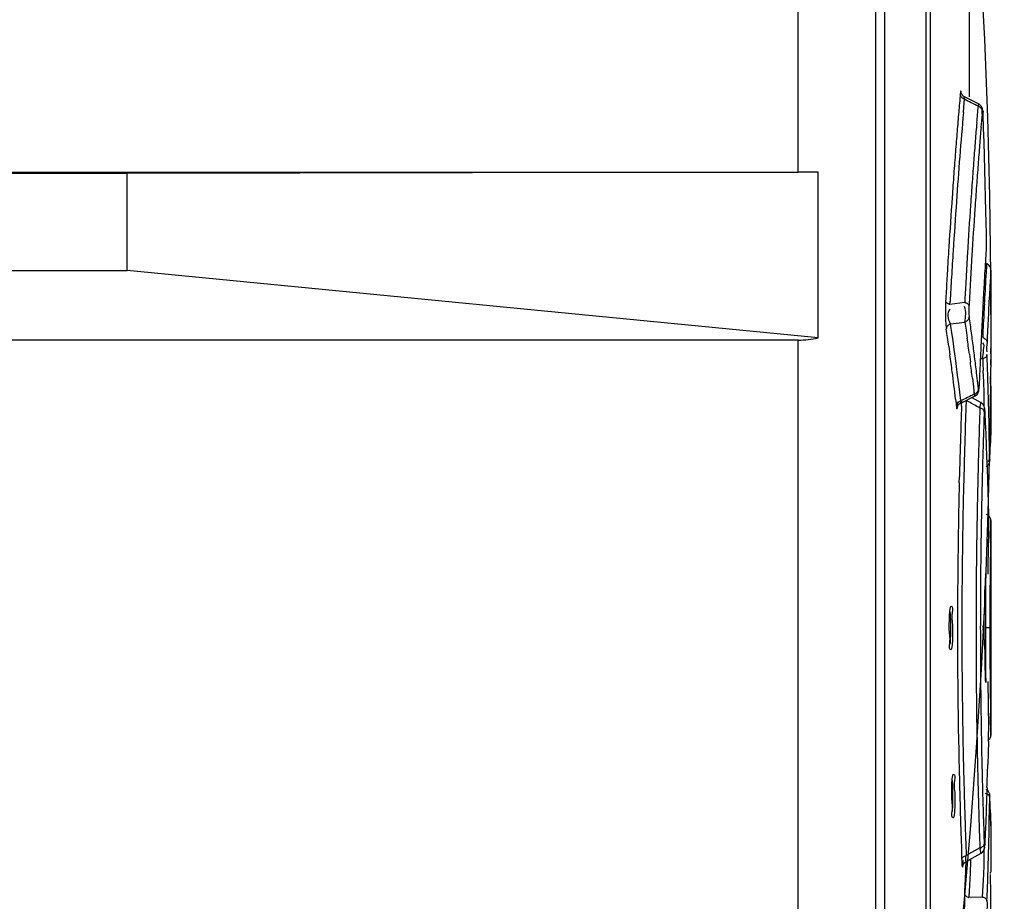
# Model space of a CAD drawing. Header units: inches. Extents: x 0 to 166, y 0 to 117.
# Tile 24 of 73: x 76.82 to 78.6, y 64.33 to 65.92. Entities that reach past the tile are written whole.
import ezdxf

# ---------------------------------------------------------------- set-up
doc = ezdxf.new("R2010")
doc.units = ezdxf.units.IN
doc.header["$LTSCALE"] = 9.105315
doc.header["$MEASUREMENT"] = 0
doc.layers.get('0').update_dxf_attribs({"linetype": 'CONTINUOUS'})

msp = doc.modelspace()

# ---------------------------------------------------------------- linework, layer by layer
at = {"color": 7, "linetype": 'CONTINUOUS'}
for p, q in [((78.3696, 70.7293), (78.3696, 42.1573)), ((78.3861, 68.4985), (78.3861, 63.3408)), ((78.461, 63.4881), (78.461, 68.4999)), ((78.4688, 63.4881), (78.4688, 68.4999)), ((78.2302, 65.6456), (78.2302, 66.7204)), ((78.5385, 65.9777), (78.5385, 65.7817)), ((78.5284, 65.7536), (78.5299, 65.7708)), ((78.5304, 65.7773), (78.5298, 65.7823)), ((78.5299, 65.7708), (78.5304, 65.7773)), ((78.5565, 65.7682), (78.5302, 65.7817)), ((78.5621, 65.7506), (78.5625, 65.7554)), ((78.5636, 65.7503), (78.5636, 65.75)), ((78.5636, 65.75), (78.5643, 65.725)), ((78.5643, 65.725), (78.565, 65.7)), ((78.565, 65.7), (78.5657, 65.6751)), ((78.5657, 65.6751), (78.5664, 65.6501)), ((72.1845, 65.6456), (78.2302, 65.6456)), ((77.0185, 65.6434), (72.1845, 65.6434)), ((78.2658, 65.6455), (77.0185, 65.6434)), ((77.0185, 65.4684), (77.0185, 65.6434)), ((78.2658, 65.3467), (78.2658, 65.6455)), ((78.5664, 65.6501), (78.567, 65.6251)), ((78.567, 65.6251), (78.5676, 65.6001)), ((78.5676, 65.6001), (78.5683, 65.5751)), ((78.5683, 65.5751), (78.5692, 65.5345)), ((78.5692, 65.5345), (78.5693, 65.5294)), ((78.5693, 65.5294), (78.5694, 65.5252)), ((72.1845, 65.4684), (77.0185, 65.4684)), ((78.2658, 65.3467), (77.0185, 65.4684)), ((78.5692, 65.4652), (78.5684, 65.4506)), ((78.5698, 65.475), (78.5692, 65.4652)), ((78.5701, 65.4805), (78.5698, 65.475)), ((78.5778, 65.4687), (78.577, 65.4542)), ((78.5779, 65.4639), (78.5779, 65.3677)), ((78.4991, 65.4625), (78.4983, 65.4493)), ((78.5331, 65.4552), (78.5327, 65.4473)), ((78.5684, 65.4506), (78.5674, 65.4313)), ((78.504, 65.4069), (78.5043, 65.4122)), ((78.5307, 65.4104), (78.504, 65.407)), ((78.5751, 65.4206), (78.5739, 65.3975)), ((78.5051, 65.3718), (78.5311, 65.375)), ((78.5311, 65.375), (78.5332, 65.3605)), ((78.5409, 65.37), (78.5389, 65.3845)), ((78.5647, 65.3794), (78.5643, 65.3706)), ((78.5064, 65.3637), (78.5051, 65.3718)), ((78.5074, 65.3564), (78.5064, 65.3637)), ((78.5332, 65.3605), (78.5352, 65.3461)), ((78.5643, 65.3706), (78.5636, 65.3552)), ((78.5725, 65.37), (78.5714, 65.3474)), ((78.2302, 65.3424), (72.1845, 65.3424)), ((78.2302, 64.2676), (78.2302, 65.3424)), ((78.5097, 65.3409), (78.5074, 65.3564)), ((78.5118, 65.3255), (78.5097, 65.3409)), ((78.5636, 65.3552), (78.5632, 65.3471)), ((78.5714, 65.3474), (78.571, 65.3383)), ((78.5019, 65.3315), (78.5041, 65.316)), ((78.5139, 65.31), (78.5118, 65.3255)), ((78.5159, 65.2946), (78.5139, 65.31)), ((78.5391, 65.3171), (78.5409, 65.3027)), ((78.5711, 65.3097), (78.5709, 65.3163)), ((78.5716, 65.2955), (78.5711, 65.3097)), ((78.5179, 65.2791), (78.5159, 65.2946)), ((78.5651, 65.2671), (78.5641, 65.2878)), ((78.5723, 65.2747), (78.5716, 65.2955)), ((78.5198, 65.2637), (78.5179, 65.2791)), ((78.5445, 65.2737), (78.5463, 65.2578)), ((78.5539, 65.2688), (78.5522, 65.2832)), ((78.5555, 65.2543), (78.5539, 65.2688)), ((78.5729, 65.254), (78.5723, 65.2747)), ((78.5774, 65.2716), (78.5774, 65.2771)), ((78.5774, 65.2665), (78.5774, 65.2716)), ((78.5216, 65.2482), (78.5198, 65.2637)), ((78.5463, 65.2578), (78.5478, 65.2448)), ((78.5563, 65.2537), (78.5568, 65.2594)), ((78.5568, 65.2594), (78.5568, 65.259)), ((78.5659, 65.2464), (78.5651, 65.2671)), ((78.5735, 65.2332), (78.5729, 65.254)), ((78.5775, 65.2637), (78.5774, 65.2665)), ((78.5779, 65.259), (78.5779, 65.18)), ((78.5142, 65.2359), (78.5151, 65.2279)), ((78.5234, 65.2327), (78.5216, 65.2482)), ((78.5233, 65.2282), (78.5244, 65.2354)), ((78.5234, 65.2288), (78.5495, 65.2417)), ((78.5249, 65.223), (78.5253, 65.2325)), ((78.5333, 65.2337), (78.5332, 65.229)), ((78.5603, 65.2294), (78.5442, 65.2383)), ((78.5661, 65.2219), (78.5659, 65.2464)), ((78.5741, 65.2124), (78.5735, 65.2332)), ((78.5151, 65.2279), (78.5156, 65.2232)), ((78.5175, 65.2202), (78.5179, 65.2227)), ((78.5179, 65.2227), (78.5185, 65.2308)), ((78.5581, 65.2198), (78.5579, 65.2153)), ((78.5581, 65.2198), (78.5606, 65.231)), ((78.5668, 65.2149), (78.5668, 65.2144)), ((78.5668, 65.2144), (78.567, 65.2108)), ((78.567, 65.2108), (78.5678, 65.1937)), ((78.5746, 65.1917), (78.5741, 65.2124)), ((78.5678, 65.1937), (78.5686, 65.173)), ((78.5751, 65.1709), (78.5746, 65.1917)), ((78.5779, 65.18), (78.5778, 65.1785)), ((78.5778, 65.1785), (78.5779, 65.18)), ((78.5686, 65.173), (78.5694, 65.1522)), ((78.5756, 65.1501), (78.5751, 65.1709)), ((78.5771, 65.1563), (78.5774, 65.1666)), ((78.5774, 65.1665), (78.5771, 65.1563)), ((78.5774, 65.1666), (78.5778, 65.1769)), ((78.5777, 65.174), (78.5774, 65.1665)), ((78.5778, 65.1769), (78.5777, 65.174)), ((78.5778, 65.1785), (78.5778, 65.1769)), ((78.5778, 65.1769), (78.5778, 65.1785)), ((78.5694, 65.1522), (78.5702, 65.1315)), ((78.576, 65.1294), (78.5756, 65.1501)), ((78.5767, 65.1432), (78.5771, 65.1563)), ((78.5702, 65.1315), (78.571, 65.1108)), ((78.5763, 65.1273), (78.5767, 65.1432)), ((78.5763, 65.1273), (78.5763, 65.127)), ((78.571, 65.1108), (78.5717, 65.0901)), ((78.5208, 65.085), (78.5211, 65.096)), ((78.5717, 65.0901), (78.5724, 65.0693)), ((78.5724, 65.0693), (78.573, 65.0486)), ((78.573, 65.0486), (78.5736, 65.0279)), ((78.5736, 65.0279), (78.5737, 65.0095)), ((78.5776, 65.0022), (78.5774, 64.9912)), ((78.5775, 64.9935), (78.5776, 65.002)), ((78.5779, 65.0167), (78.5776, 65.0022)), ((78.5776, 65.002), (78.5778, 65.0149)), ((78.5778, 65.0149), (78.5779, 65.0167)), ((78.5779, 65.0165), (78.5779, 64.629)), ((78.5774, 64.9912), (78.5772, 64.9772)), ((78.5772, 64.9764), (78.5773, 64.9844)), ((78.5773, 64.9844), (78.5774, 64.9912)), ((78.5774, 64.9912), (78.5775, 64.9935)), ((78.5772, 64.9772), (78.577, 64.9608)), ((78.577, 64.9608), (78.5768, 64.9418)), ((78.5768, 64.9418), (78.5766, 64.9204)), ((78.5685, 64.9189), (78.5679, 64.9088)), ((78.5691, 64.7322), (78.5691, 64.9133)), ((78.5762, 64.849), (78.5762, 64.8283)), ((78.5643, 64.8234), (78.5643, 64.8241)), ((78.5651, 64.8384), (78.5644, 64.8283)), ((78.5651, 64.8358), (78.5651, 64.8097)), ((78.5762, 64.8283), (78.5762, 64.8228)), ((78.5644, 64.8172), (78.566, 64.7971)), ((78.5762, 64.8228), (78.5684, 64.8228)), ((78.566, 64.7971), (78.5666, 64.787)), ((78.5592, 64.7387), (78.5594, 64.7242)), ((78.5515, 64.7326), (78.5515, 64.7241)), ((78.5766, 64.7255), (78.5768, 64.7043)), ((78.5768, 64.7043), (78.577, 64.6855)), ((78.577, 64.6855), (78.5772, 64.6691)), ((78.5772, 64.6691), (78.5778, 64.6306)), ((78.5773, 64.6611), (78.5772, 64.6687)), ((78.5774, 64.6543), (78.5773, 64.6611)), ((78.5775, 64.652), (78.5774, 64.6543)), ((78.5776, 64.6434), (78.5775, 64.652)), ((78.5779, 64.6289), (78.5776, 64.6434)), ((78.5778, 64.6306), (78.5779, 64.6289)), ((78.5736, 64.6176), (78.573, 64.5969)), ((78.573, 64.5969), (78.5724, 64.5762)), ((78.5287, 64.5634), (78.5291, 64.5497)), ((78.571, 64.5347), (78.5702, 64.514)), ((78.5702, 64.514), (78.5694, 64.4933)), ((78.5756, 64.4954), (78.576, 64.5161)), ((78.576, 64.5161), (78.5761, 64.5197)), ((78.5767, 64.5023), (78.5763, 64.5182)), ((78.5694, 64.4933), (78.5686, 64.4726)), ((78.5751, 64.4746), (78.5756, 64.4954)), ((78.5771, 64.4892), (78.5767, 64.5023)), ((78.5774, 64.479), (78.5771, 64.4892)), ((78.5771, 64.4892), (78.5774, 64.479)), ((78.5686, 64.4726), (78.5678, 64.4518)), ((78.5746, 64.4538), (78.5751, 64.4746)), ((78.5777, 64.4715), (78.5774, 64.479)), ((78.5774, 64.479), (78.5778, 64.4686)), ((78.5778, 64.4686), (78.5777, 64.4715)), ((78.5778, 64.467), (78.5778, 64.4686)), ((78.5778, 64.4686), (78.5778, 64.467)), ((78.5678, 64.4518), (78.567, 64.4347)), ((78.5741, 64.4331), (78.5746, 64.4538)), ((78.5779, 64.4655), (78.5778, 64.467)), ((78.5778, 64.467), (78.5779, 64.4655)), ((78.5779, 64.4655), (78.5779, 64.3818)), ((78.567, 64.4347), (78.5668, 64.4311)), ((78.5729, 64.3915), (78.5741, 64.4331)), ((78.5256, 64.405), (78.5252, 64.4161)), ((78.5327, 64.4291), (78.5332, 64.4166)), ((78.5331, 64.4012), (78.5603, 64.4161)), ((78.5332, 64.4166), (78.5333, 64.4118)), ((78.5581, 64.4257), (78.5333, 64.4118)), ((78.5579, 64.4302), (78.5581, 64.4257)), ((78.5606, 64.4147), (78.5586, 64.4233)), ((78.5661, 64.42), (78.5661, 64.4237)), ((78.5668, 64.4311), (78.5668, 64.4306)), ((78.5276, 64.3944), (78.5279, 64.3976)), ((78.5281, 64.403), (78.5281, 64.4025)), ((78.5325, 64.4008), (78.5321, 64.3881)), ((78.5329, 64.4082), (78.5333, 64.4118)), ((78.5414, 64.4022), (78.5405, 64.3802)), ((78.5321, 64.3881), (78.5313, 64.366)), ((78.5405, 64.3802), (78.5393, 64.3582)), ((78.5723, 64.3708), (78.5729, 64.3915)), ((78.5311, 64.3621), (78.5305, 64.3439)), ((78.5313, 64.366), (78.5311, 64.3621)), ((78.5641, 64.3577), (78.5651, 64.3784)), ((78.5716, 64.35), (78.5723, 64.3708)), ((78.5774, 64.3779), (78.5774, 64.379)), ((78.5774, 64.3739), (78.5774, 64.3766)), ((78.5774, 64.3684), (78.5774, 64.3739)), ((78.5631, 64.337), (78.5641, 64.3577)), ((78.5709, 64.3293), (78.5716, 64.35)), ((78.5631, 64.337), (78.5382, 64.3362))]:
    msp.add_line(p, q, dxfattribs=at)
for points in [[(78.5265, 65.7794), (78.5254, 65.7804), (78.5245, 65.7815), (78.5238, 65.7826), (78.5232, 65.7839), (78.5228, 65.7853), (78.5227, 65.7866)], [(78.5268, 65.7843), (78.5258, 65.7856), (78.5251, 65.7869), (78.5247, 65.7878), (78.5245, 65.7883)], [(78.5302, 65.7817), (78.5297, 65.7819), (78.5281, 65.783), (78.5268, 65.7843)], [(78.5304, 65.7773), (78.529, 65.7778), (78.5277, 65.7786), (78.5265, 65.7794)], [(78.5636, 65.7503), (78.5635, 65.7524), (78.5634, 65.7541), (78.5634, 65.7556), (78.5633, 65.7569), (78.5631, 65.758), (78.563, 65.7591), (78.5627, 65.7604), (78.5623, 65.7618), (78.5616, 65.7633), (78.5607, 65.7647), (78.5594, 65.7661), (78.5579, 65.7674), (78.5565, 65.7682)], [(78.5625, 65.7554), (78.5624, 65.7567), (78.562, 65.758), (78.5615, 65.7593), (78.5608, 65.7605), (78.5599, 65.7615), (78.5588, 65.7625), (78.5576, 65.7634), (78.5562, 65.7642), (78.5548, 65.7647)], [(78.5778, 65.469), (78.5778, 65.4705), (78.5775, 65.4722), (78.577, 65.4739), (78.5761, 65.4756), (78.575, 65.4771), (78.5736, 65.4786), (78.5719, 65.4797), (78.5701, 65.4805)], [(78.4963, 65.4125), (78.4965, 65.4118), (78.4969, 65.411), (78.4975, 65.4102), (78.4982, 65.4095), (78.4991, 65.4089), (78.5001, 65.4083), (78.5013, 65.4077), (78.5026, 65.4073), (78.504, 65.4069)], [(78.5307, 65.4104), (78.5321, 65.41), (78.5334, 65.4095), (78.5346, 65.4089), (78.5356, 65.4083), (78.5365, 65.4077), (78.5372, 65.4069), (78.5378, 65.4062), (78.5382, 65.4054), (78.5384, 65.4046)], [(78.5389, 65.3845), (78.5387, 65.3832), (78.5383, 65.3818), (78.5378, 65.3806), (78.5371, 65.3794), (78.5362, 65.3783), (78.5351, 65.3773), (78.5339, 65.3764), (78.5326, 65.3756), (78.5311, 65.375)], [(78.5051, 65.3718), (78.5038, 65.3713), (78.5025, 65.3705), (78.5012, 65.3696), (78.5002, 65.3686), (78.4993, 65.3676), (78.4986, 65.3664), (78.498, 65.3651), (78.4976, 65.3637), (78.4974, 65.3624)], [(78.5632, 65.3471), (78.5646, 65.3466), (78.566, 65.3459), (78.5672, 65.345)], [(78.5672, 65.345), (78.5683, 65.3441), (78.5692, 65.3431), (78.5699, 65.342), (78.5705, 65.3408), (78.5708, 65.3396), (78.571, 65.3383)], [(78.5709, 65.3163), (78.5708, 65.3152), (78.5704, 65.3141), (78.5699, 65.313), (78.5692, 65.3121), (78.5683, 65.3112), (78.5672, 65.3103), (78.566, 65.3096), (78.5646, 65.309), (78.5631, 65.3085)], [(78.5478, 65.2448), (78.5492, 65.2454), (78.5505, 65.2461), (78.5517, 65.247), (78.5528, 65.248), (78.5537, 65.249), (78.5544, 65.2502), (78.555, 65.2515), (78.5554, 65.2529), (78.5555, 65.2543)], [(78.5551, 65.2476), (78.5557, 65.249), (78.556, 65.2504), (78.5562, 65.2518)], [(78.5562, 65.2518), (78.5564, 65.2532), (78.5566, 65.2548), (78.5567, 65.2567), (78.5568, 65.259)], [(78.5183, 65.2294), (78.5193, 65.2304), (78.5205, 65.2314), (78.5219, 65.2321), (78.5234, 65.2327)], [(78.5494, 65.2417), (78.5515, 65.2429), (78.5531, 65.2444), (78.5543, 65.246), (78.5551, 65.2476)], [(78.5156, 65.2232), (78.5158, 65.2245), (78.5161, 65.2259), (78.5167, 65.2271), (78.5174, 65.2283), (78.5183, 65.2294)], [(78.5178, 65.2229), (78.5177, 65.2227), (78.5177, 65.2223), (78.5176, 65.2221), (78.5177, 65.2222), (78.5179, 65.2228), (78.5179, 65.2228)], [(78.5183, 65.2238), (78.519, 65.225), (78.5202, 65.2264), (78.5217, 65.2278), (78.5234, 65.2288)], [(78.5658, 65.2132), (78.5657, 65.2141), (78.5653, 65.215), (78.5648, 65.2159), (78.564, 65.2167), (78.5632, 65.2175), (78.5621, 65.2182), (78.5609, 65.2188), (78.5595, 65.2194), (78.5581, 65.2198)], [(78.5668, 65.2149), (78.5668, 65.2154), (78.5668, 65.2167), (78.5667, 65.2178), (78.5666, 65.2188), (78.5665, 65.2197), (78.5663, 65.2207), (78.5661, 65.2219), (78.5657, 65.2232), (78.5651, 65.2246), (78.5642, 65.226), (78.563, 65.2274), (78.5615, 65.2287), (78.5603, 65.2294)], [(78.5722, 65.1233), (78.5733, 65.1241), (78.5742, 65.125), (78.5749, 65.126), (78.5755, 65.1271), (78.5758, 65.1282), (78.576, 65.1294)], [(78.5761, 65.1238), (78.5762, 65.1246), (78.5762, 65.1253), (78.5762, 65.1259), (78.5763, 65.1267), (78.5763, 65.127)], [(78.5693, 65.1143), (78.5697, 65.1145), (78.5712, 65.1154), (78.5725, 65.1165), (78.5736, 65.1177), (78.5746, 65.1191)], [(78.5743, 65.1186), (78.575, 65.12), (78.5755, 65.1212), (78.5759, 65.1224), (78.5761, 65.1234), (78.5761, 65.1243)], [(78.5746, 65.1191), (78.5752, 65.1205), (78.5757, 65.1218), (78.576, 65.1228), (78.5761, 65.1238)], [(78.5779, 65.0165), (78.5776, 65.019), (78.5768, 65.0216), (78.5753, 65.024), (78.5734, 65.0259), (78.5712, 65.0273), (78.5701, 65.0278)], [(78.5685, 64.9189), (78.5686, 64.9201), (78.5687, 64.9209), (78.5687, 64.9212)], [(78.5687, 64.9212), (78.5688, 64.9209), (78.5689, 64.9201), (78.569, 64.9188), (78.569, 64.9172), (78.569, 64.9153), (78.5691, 64.9133)], [(78.5643, 64.8248), (78.5643, 64.8254), (78.5643, 64.8261), (78.5644, 64.8267), (78.5644, 64.8273), (78.5644, 64.8278), (78.5644, 64.8283)], [(78.5644, 64.8172), (78.5644, 64.8177), (78.5644, 64.8182), (78.5644, 64.8188), (78.5643, 64.8194), (78.5643, 64.8201), (78.5643, 64.8207), (78.5643, 64.8214)], [(78.5687, 64.7243), (78.5687, 64.7246), (78.5686, 64.7254), (78.5685, 64.7266)], [(78.5691, 64.7322), (78.569, 64.7302), (78.569, 64.7283), (78.569, 64.7267), (78.5689, 64.7254), (78.5688, 64.7246), (78.5687, 64.7243)], [(78.5753, 64.6215), (78.5768, 64.6239), (78.5776, 64.6265), (78.5779, 64.6289)], [(78.576, 64.5161), (78.5758, 64.5172), (78.5755, 64.5183), (78.575, 64.5194), (78.5742, 64.5204), (78.5734, 64.5213), (78.5723, 64.5221), (78.5711, 64.5228), (78.5697, 64.5235), (78.5682, 64.5239)], [(78.5737, 64.5277), (78.5728, 64.5287), (78.5718, 64.5297), (78.5705, 64.5305), (78.5693, 64.5312)], [(78.5763, 64.5185), (78.5763, 64.5188), (78.5762, 64.5195), (78.5762, 64.5201), (78.5762, 64.5207), (78.5761, 64.5214), (78.576, 64.5222), (78.5759, 64.5231), (78.5756, 64.5241), (78.5751, 64.5253), (78.5745, 64.5265), (78.5737, 64.5277)], [(78.5581, 64.4257), (78.5595, 64.4261), (78.5608, 64.4266), (78.562, 64.4273), (78.5631, 64.428), (78.564, 64.4287), (78.5647, 64.4296), (78.5653, 64.4305), (78.5657, 64.4314), (78.5658, 64.4323)], [(78.5603, 64.4161), (78.5613, 64.4167), (78.5629, 64.4181), (78.5642, 64.4195), (78.5651, 64.421)], [(78.5651, 64.421), (78.5657, 64.4225), (78.5662, 64.4239), (78.5664, 64.4251), (78.5665, 64.4261), (78.5666, 64.4272), (78.5667, 64.4283), (78.5668, 64.4296), (78.5668, 64.4306)], [(78.5256, 64.405), (78.5257, 64.406), (78.5261, 64.4069), (78.5267, 64.4078), (78.5274, 64.4087), (78.5283, 64.4095), (78.5284, 64.4096)], [(78.5276, 64.3946), (78.5276, 64.3945), (78.5275, 64.3941), (78.5275, 64.394), (78.5275, 64.3941), (78.5277, 64.3947), (78.5281, 64.3959), (78.5289, 64.3973), (78.5301, 64.3988), (78.5315, 64.4001), (78.5331, 64.4012)], [(78.5294, 64.4102), (78.5306, 64.4108), (78.5319, 64.4114), (78.5333, 64.4118)], [(78.5774, 64.38), (78.5775, 64.3808), (78.5775, 64.3813), (78.5775, 64.3817), (78.5775, 64.3818)], [(78.5305, 64.3439), (78.5306, 64.3429), (78.5309, 64.3418), (78.5315, 64.3407), (78.5322, 64.3397), (78.5331, 64.3388), (78.5341, 64.338), (78.5354, 64.3373), (78.5368, 64.3366), (78.5382, 64.3362)], [(78.5631, 64.337), (78.5645, 64.3366), (78.5659, 64.336), (78.5671, 64.3353), (78.5682, 64.3344)], [(78.5682, 64.3344), (78.5691, 64.3336), (78.5698, 64.3326), (78.5704, 64.3315), (78.5708, 64.3304), (78.5709, 64.3293)]]:
    msp.add_lwpolyline(points, dxfattribs=at)
for centre, radius, start, end in [((89.5746, 64.8197), 11.0941, 174.99972, 175.16758), ((76.1696, 61.1723), 5.1748, 62.5537, 62.8566), ((89.635, 64.8146), 11.1548, 175.16761, 175.34696), ((89.6841, 64.7945), 11.1969, 175.08589, 175.49556), ((90.3515, 64.7804), 11.8378, 175.23006, 175.37432), ((85.4495, 65.1614), 6.9126, 175.11022, 175.31087), ((90.0212, 64.8071), 11.5063, 175.37445, 175.53676), ((89.6941, 64.8098), 11.2141, 175.34695, 175.53753), ((87.4463, 64.9977), 8.916, 175.31112, 175.51699), ((89.8089, 64.8237), 11.2934, 175.53682, 175.71703), ((89.6955, 64.8096), 11.2155, 175.5374, 175.74082), ((89.8184, 64.8114), 11.2954, 175.51575, 175.69319), ((89.6417, 64.7977), 11.1544, 175.4953, 175.91164), ((89.8398, 64.8215), 11.3244, 175.71758, 175.91496), ((90.9026, 64.729), 12.3828, 175.68965, 175.86808), ((89.6539, 64.8127), 11.1737, 175.74081, 175.95735), ((90.0248, 64.8083), 11.5099, 175.91489, 176.12414), ((90.6502, 64.7473), 12.1297, 175.86814, 176.06507), ((89.6043, 64.8162), 11.124, 175.95741, 176.42233), ((89.573, 64.8027), 11.0854, 175.9119, 176.37444), ((90.1336, 64.8008), 11.619, 176.12372, 176.55247), ((90.0266, 64.7892), 11.5047, 176.06021, 176.48849), ((89.5961, 64.8167), 11.1158, 176.42225, 176.66973), ((89.5679, 64.803), 11.0803, 176.37435, 176.62029), ((89.9493, 64.8119), 11.4343, 176.55234, 176.77456), ((84.5769, 65.1236), 6.0197, 176.36628, 176.56137), ((88.5301, 64.8816), 10.0054, 176.49179, 176.74468), ((86.8503, 64.9868), 8.2972, 176.55977, 176.71669), ((89.4836, 64.8232), 11.0031, 176.73809, 176.92965), ((89.4831, 64.808), 10.9954, 176.62018, 176.85025), ((89.7183, 64.8248), 11.2029, 176.81504, 177.00411), ((87.7965, 64.9234), 9.2705, 176.74499, 177.02439), ((89.5745, 64.8303), 11.026, 176.71565, 176.84511), ((89.5299, 64.8301), 10.9706, 176.7392, 176.91461), ((91.1973, 64.7402), 12.6513, 176.84233, 176.96801), ((90.5196, 64.7948), 11.9692, 176.95154, 177.06581), ((91.3012, 64.7347), 12.7553, 176.96799, 177.10315), ((89.4503, 64.8498), 10.8984, 177.067, 177.21506), ((90.6048, 64.7708), 12.0472, 177.01808, 177.14863), ((78.7076, 65.387), 0.2116, 182.9911, 184.3438), ((91.367, 64.7314), 12.8212, 177.10311, 177.23877), ((78.6611, 65.3835), 0.165, 184.3329, 185.913), ((78.6129, 65.3784), 0.1166, 185.8869, 187.905), ((74.7853, 64.8061), 3.7536, 8.0454, 8.522), ((74.8227, 64.8423), 3.7555, 7.6323, 8.0777), ((74.8116, 64.833), 3.7588, 7.3996, 7.8446), ((74.8303, 64.8433), 3.7478, 7.1864, 7.6323), ((89.4894, 64.8212), 10.9414, 177.23507, 177.39087), ((74.7944, 64.8074), 3.7444, 7.3299, 7.8071), ((74.8377, 64.8443), 3.7403, 6.7398, 7.1864), ((87.3353, 64.9195), 8.7851, 177.39178, 177.58661), ((78.5093, 64.0652), 1.2444, 87.5207, 87.7193), ((79.4178, 65.3389), 0.8552, 182.0356, 182.3711), ((74.8258, 64.8349), 3.7445, 6.7307, 7.1768), ((86.2195, 64.9666), 7.6683, 177.58734, 177.81177), ((80.0422, 65.366), 1.4802, 182.4221, 183.0308), ((74.8048, 64.8087), 3.7339, 6.5692, 7.3298), ((82.0556, 58.1205), 7.9411, 116.21461, 116.41109), ((76.5869, 61.7525), 3.9884, 60.4715, 60.7884), ((89.5194, 64.8239), 11.0017, 177.92105, 178.08942), ((90.5345, 64.7925), 12.0093, 177.9173, 178.12423), ((77.6931, 63.7086), 1.7412, 60.2152, 60.4228), ((91.2804, 64.7918), 12.7295, 178.09329, 178.29368), ((90.1805, 64.8068), 11.6217, 177.99595, 178.22441), ((89.6441, 64.8197), 11.1264, 178.0892, 178.35643), ((90.7935, 64.7839), 12.2684, 178.12376, 178.36192), ((91.2045, 64.794), 12.6536, 178.2932, 178.52473), ((90.0448, 64.8109), 11.486, 178.22401, 178.46465), ((89.542, 64.8226), 11.0243, 178.35607, 178.57874), ((90.7053, 64.7863), 12.1801, 178.36135, 178.61275), ((90.8269, 64.8036), 12.2759, 178.52425, 178.77124), ((89.7072, 64.8199), 11.1483, 178.46426, 178.72182), ((89.5279, 64.8233), 11.0102, 178.63794, 178.93119), ((90.2648, 64.7968), 11.7396, 178.61202, 178.88287), ((90.5787, 64.8091), 12.0276, 178.77207, 179.0289), ((89.6281, 64.8219), 11.0692, 178.72311, 178.99464), ((89.5309, 64.8228), 11.0132, 178.92899, 179.85025), ((88.9551, 64.8206), 10.4296, 178.87295, 179.82992), ((90.4154, 64.8117), 11.8643, 179.02836, 179.2922), ((89.5935, 64.822), 11.0346, 178.9923, 179.56088), ((90.1084, 64.8162), 11.5363, 179.03952, 179.33163), ((89.987, 64.8169), 11.4359, 179.29166, 179.57055), ((89.4957, 64.8234), 10.9237, 179.33199, 179.49271), ((89.2689, 64.8264), 10.6928, 179.49617, 179.61825), ((89.826, 64.8184), 11.2748, 179.57206, 179.85911), ((89.4903, 64.8233), 10.9314, 179.56351, 179.85569), ((89.7558, 64.8235), 11.1797, 179.62001, 179.74136), ((90.7843, 64.8187), 12.2081, 179.74054, 179.85764), ((89.6574, 64.8228), 11.1397, 179.85181, 180.16184), ((88.7705, 64.8231), 10.2451, 179.84112, 180.17143), ((89.8484, 64.8182), 11.2973, 179.85838, 180.14615), ((89.6629, 64.8228), 11.104, 179.85493, 180.14602), ((91.1181, 64.8278), 12.542, 180.02319, 180.14296), ((89.5281, 64.8227), 11.0105, 180.16351, 181.08046), ((89.0315, 64.8258), 10.506, 180.18198, 181.13003), ((89.5303, 64.8173), 10.9791, 180.14538, 180.44208), ((89.4897, 64.8222), 10.9308, 180.14526, 180.43742), ((90.8878, 64.8271), 12.3116, 180.14219, 180.25794), ((89.7474, 64.8218), 11.1713, 180.25712, 180.37797), ((78.1511, 64.7045), 0.4181, 3.8385, 4.4222), ((89.2196, 64.8187), 10.6434, 180.37982, 180.50142), ((89.6497, 64.819), 11.0986, 180.4901, 181.03295), ((89.6307, 64.8237), 11.0718, 180.51665, 181.27741), ((78.3382, 64.7169), 0.2305, 2.418, 3.8679), ((89.4809, 64.8221), 10.9088, 180.5053, 180.66693), ((90.0362, 64.8285), 11.4642, 180.66665, 180.81651), ((90.3967, 64.8336), 11.8246, 180.81624, 180.95769), ((78.1371, 64.6282), 0.4366, 358.6085, 1.0177), ((89.5487, 64.8227), 11.031, 181.07824, 181.36862), ((90.2466, 64.8478), 11.7214, 181.12039, 181.39054), ((89.7366, 64.8202), 11.1855, 181.03064, 181.30514), ((89.7083, 64.8256), 11.1494, 181.27868, 181.53605), ((67.5298, 64.9243), 11.048, 357.97923, 358.19432), ((89.5247, 64.8223), 11.007, 181.3697, 181.64803), ((89.8449, 64.8229), 11.2938, 181.30634, 181.55969), ((90.6901, 64.8586), 12.165, 181.45525, 181.64096), ((90.0385, 64.8344), 11.4797, 181.53566, 181.77625), ((89.6138, 64.8248), 11.0962, 181.6474, 181.91309), ((90.7609, 64.8606), 12.2358, 181.64064, 181.87801), ((90.181, 64.8319), 11.63, 181.55925, 181.7887), ((90.2974, 64.8355), 11.7465, 181.78833, 181.97729), ((90.163, 64.8382), 11.6042, 181.77585, 182.00446), ((89.419, 64.8182), 10.9013, 181.91276, 182.11365), ((90.5908, 64.855), 12.0656, 181.87787, 182.0229), ((79.6908, 64.6659), 1.1578, 191.9592, 192.0948), ((77.7139, 64.4186), 0.8522, 357.2948, 0.0929), ((78.2371, 64.4159), 0.2913, 356.3993, 357.3553), ((77.932, 64.4171), 0.6096, 358.6056, 358.9317), ((79.2778, 64.3179), 0.7478, 178.0042, 181.3793), ((79.4008, 64.303), 0.8633, 177.3151, 177.7999), ((80.0733, 64.2705), 1.5365, 176.7278, 177.2784)]:
    msp.add_arc(centre, radius, start, end, dxfattribs=at)
msp.add_ellipse((67.5208, 65.3733), major_axis=(11.0569, -0.0565), ratio=1, dxfattribs=at)
for centre, major_axis, ratio, start_param, end_param in [((78.2121, 65.6428), (0.1575, 0.0003), 0.017455, 1.222664, 1.455569), ((78.2121, 65.4999), (-0.1176, 0.1176), 0.890968, -3.869395, -3.636489), ((67.5208, 65.3733), (11.0569, 0.0649), 1, -0.010926, -0.010016), ((67.5208, 65.3733), (11.057, 0.0346), 1, -0.010003, -0.009093), ((67.5208, 64.2723), (1.0895, 11.0033), 1, -1.464315, -1.463405), ((67.5208, 64.2723), (9.8898, 4.9449), 1, -0.456774, -0.455864), ((67.5208, 64.2723), (9.5634, -5.5498), 1, 0.531788, 0.532698), ((67.5208, 64.2723), (8.2389, 7.3742), 1, -0.724106, -0.723196), ((67.5208, 64.2723), (2.5404, 10.7613), 1, -1.333919, -1.333009), ((67.5208, 64.2723), (10.7613, -2.5404), 1, 6.517333, 6.520972)]:
    msp.add_ellipse(centre, major_axis=major_axis, ratio=ratio, start_param=start_param, end_param=end_param, dxfattribs=at)
for points, knots in [([(78.5245, 65.7883), (78.5244, 65.7896), (78.5233, 65.7952), (78.5229, 65.7885), (78.5227, 65.7866)], [0, 0, 0, 0, 0.412512, 1, 1, 1, 1]), ([(78.5548, 65.7647), (78.5551, 65.7657), (78.5557, 65.7672), (78.5563, 65.7688), (78.5567, 65.7692)], [0, 0, 0, 0, 0.62638, 1, 1, 1, 1]), ([(78.5625, 65.7554), (78.5625, 65.7558), (78.5647, 65.7582), (78.5635, 65.7521), (78.5636, 65.75)], [0, 0, 0, 0, 0.141468, 1, 1, 1, 1]), ([(78.5631, 65.3085), (78.5641, 65.314), (78.564, 65.323), (78.5666, 65.335), (78.5634, 65.3378)], [0, 0, 0, 0, 0.571854, 1, 1, 1, 1]), ([(78.5555, 65.2543), (78.5556, 65.2538), (78.5557, 65.252), (78.5562, 65.2534), (78.5563, 65.2537)], [0, 0, 0, 0, 0.59668, 1, 1, 1, 1]), ([(78.5495, 65.2413), (78.5492, 65.242), (78.5486, 65.2442), (78.5481, 65.2465), (78.5477, 65.2479)], [0, 0, 0, 0, 0.347479, 1, 1, 1, 1]), ([(78.5156, 65.2232), (78.5158, 65.2216), (78.5157, 65.2165), (78.5174, 65.2195), (78.5175, 65.2202)], [0, 0, 0, 0, 0.712041, 1, 1, 1, 1]), ([(78.5668, 65.2144), (78.5668, 65.2162), (78.5663, 65.2239), (78.5661, 65.2154), (78.5661, 65.2132)], [0, 0, 0, 0, 0.451844, 1, 1, 1, 1]), ([(78.5763, 65.1273), (78.5763, 65.1267), (78.576, 65.1238), (78.576, 65.1281), (78.576, 65.1294)], [0, 0, 0, 0, 0.309936, 1, 1, 1, 1]), ([(78.5028, 64.8228), (78.5028, 64.8267), (78.5031, 64.839), (78.5031, 64.8515), (78.5049, 64.8597)], [0, 0, 0, 0, 0.318618, 1, 1, 1, 1]), ([(78.5049, 64.8597), (78.505, 64.8603), (78.5052, 64.8611), (78.5057, 64.8621), (78.5059, 64.8621)], [0, 0, 0, 0, 0.697697, 1, 1, 1, 1]), ([(78.5059, 64.8621), (78.5098, 64.8621), (78.5057, 64.8408), (78.5089, 64.832), (78.5089, 64.8228)], [0, 0, 0, 0, 0.295686, 1, 1, 1, 1]), ([(78.5059, 64.7834), (78.502, 64.7834), (78.506, 64.8047), (78.5028, 64.8135), (78.5028, 64.8228)], [0, 0, 0, 0, 0.295878, 1, 1, 1, 1]), ([(78.5089, 64.8228), (78.5089, 64.8188), (78.5086, 64.8065), (78.5087, 64.794), (78.507, 64.7858)], [0, 0, 0, 0, 0.31867, 1, 1, 1, 1]), ([(78.507, 64.7858), (78.5068, 64.7852), (78.5067, 64.7844), (78.5062, 64.7834), (78.5059, 64.7834)], [0, 0, 0, 0, 0.698054, 1, 1, 1, 1]), ([(78.5091, 64.5564), (78.5093, 64.557), (78.5094, 64.5577), (78.5099, 64.5588), (78.5101, 64.5588)], [0, 0, 0, 0, 0.702581, 1, 1, 1, 1]), ([(78.5101, 64.5588), (78.514, 64.5588), (78.5096, 64.5374), (78.5129, 64.5287), (78.5129, 64.5194)], [0, 0, 0, 0, 0.295323, 1, 1, 1, 1]), ([(78.5072, 64.5194), (78.5072, 64.5233), (78.5075, 64.5357), (78.5075, 64.5481), (78.5091, 64.5564)], [0, 0, 0, 0, 0.318681, 1, 1, 1, 1]), ([(78.5101, 64.48), (78.5062, 64.48), (78.5105, 64.5014), (78.5072, 64.5101), (78.5072, 64.5194)], [0, 0, 0, 0, 0.295503, 1, 1, 1, 1]), ([(78.5129, 64.5194), (78.5129, 64.5155), (78.5126, 64.5032), (78.5127, 64.4907), (78.5111, 64.4825)], [0, 0, 0, 0, 0.31873, 1, 1, 1, 1]), ([(78.5761, 64.5197), (78.5761, 64.5198), (78.5767, 64.5203), (78.5763, 64.5188), (78.5763, 64.5182)], [0, 0, 0, 0, 0.091845, 1, 1, 1, 1]), ([(78.5111, 64.4825), (78.511, 64.4818), (78.5108, 64.4811), (78.5104, 64.48), (78.5101, 64.48)], [0, 0, 0, 0, 0.70295, 1, 1, 1, 1]), ([(78.5658, 64.4323), (78.5659, 64.4301), (78.5663, 64.4217), (78.5666, 64.4297), (78.5666, 64.4317)], [0, 0, 0, 0, 0.52518, 1, 1, 1, 1]), ([(78.5256, 64.405), (78.5258, 64.4006), (78.5239, 64.3962), (78.5277, 64.3898), (78.5275, 64.3932), (78.5276, 64.3944)], [0, 0, 0, 0, 0.747597, 0.803543, 1, 1, 1, 1]), ([(78.5331, 64.4015), (78.5325, 64.4016), (78.5328, 64.4048), (78.5327, 64.4066), (78.5329, 64.4082)], [0, 0, 0, 0, 0.287848, 1, 1, 1, 1]), ([(78.5709, 64.3293), (78.5707, 64.3243), (78.5722, 64.3223), (78.5704, 64.3121), (78.571, 64.3124)], [0, 0, 0, 0, 0.887824, 1, 1, 1, 1])]:
    msp.add_open_spline(points, degree=3, knots=knots, dxfattribs=at)
for points in [[(78.5694, 65.5252), (78.5696, 65.5185), (78.5696, 65.5118), (78.5692, 65.5051)], [(78.4963, 65.4125), (78.4957, 65.4004), (78.4956, 65.3881), (78.4962, 65.376)], [(78.5051, 65.3718), (78.5008, 65.3796), (78.4982, 65.3924), (78.5046, 65.3985)], [(78.5311, 65.375), (78.5326, 65.3842), (78.5337, 65.3942), (78.5305, 65.4029)], [(78.5384, 65.4046), (78.5381, 65.3979), (78.5379, 65.3911), (78.5389, 65.3845)], [(78.571, 65.3383), (78.5707, 65.3327), (78.5693, 65.3268), (78.5709, 65.3214)], [(78.5679, 64.9088), (78.5671, 64.8988), (78.5664, 64.8887), (78.5665, 64.8786)], [(78.5665, 64.8786), (78.5666, 64.8652), (78.5662, 64.8518), (78.5651, 64.8384)], [(78.5039, 64.8526), (78.5048, 64.8427), (78.5049, 64.8327), (78.5049, 64.8227)], [(78.5049, 64.8227), (78.5049, 64.8128), (78.5048, 64.8028), (78.5039, 64.7929)], [(78.5666, 64.787), (78.5671, 64.7702), (78.5666, 64.7534), (78.5679, 64.7367)], [(78.5081, 64.5475), (78.5088, 64.5382), (78.5089, 64.5288), (78.5089, 64.5194)], [(78.5089, 64.5194), (78.5089, 64.51), (78.5088, 64.5007), (78.5081, 64.4913)]]:
    msp.add_open_spline(points, degree=3, dxfattribs=at)

doc.saveas('drawing.dxf')
